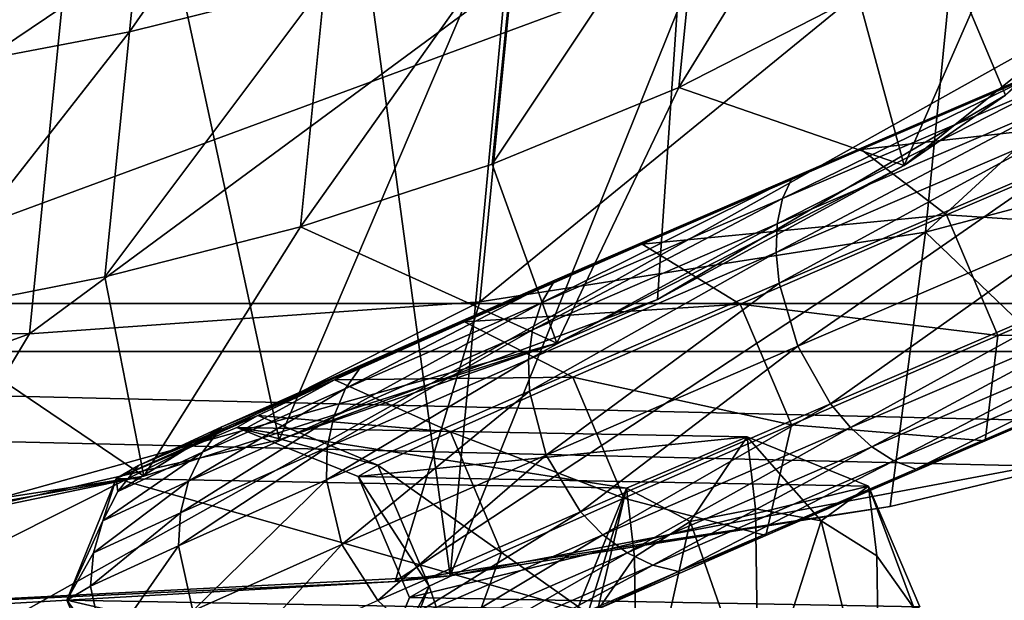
# Model space of a CAD drawing. Header units: metres. Extents: x -1204 to 0, y -809 to 0.
# Tile 29 of 118: x -983 to -946, y -122 to -100. Entities that reach past the tile are written whole.
import ezdxf

# ---------------------------------------------------------------- set-up
doc = ezdxf.new("R2010")
doc.units = ezdxf.units.M

msp = doc.modelspace()

# ---------------------------------------------------------------- linework, layer by layer
at = {"layer": 'Object 2'}
for points in [[(-1194.042358, -794.032166, 90), (-1194.042358, -10, 90), (-887.021179, -753.244812, 90)], [(-887.021179, -753.244812, 90), (-1194.042358, -10, 90), (-633.427063, -638.481384, 90)], [(-1194.042358, -10, 90), (-626.241211, -632.856445, 90), (-633.427063, -638.481384, 90)], [(-10, -10, 90), (-602.021179, -625.846375, 90), (-1194.042358, -10, 90)], [(-602.021179, -625.846375, 90), (-610.037109, -626.560547, 90), (-1194.042358, -10, 90)], [(-1194.042358, -10, 90), (-610.037109, -626.560547, 90), (-618.258606, -628.853394, 90)], [(-618.258606, -628.853394, 90), (-626.241211, -632.856445, 90), (-1194.042358, -10, 90)], [(-1020.627686, -121.229866, 759.618347), (-973.836853, -70.232147, 761.068115), (-1010.938416, -28.620661, 762.05658)], [(-963.918213, -73.158302, 118.746078), (-994.618347, -70.397583, 118.794266), (-1125.669922, -132.380966, 117.712341)], [(-1020.627686, -121.229866, 759.618347), (-993.774231, -122.791794, 759.646973), (-973.836853, -70.232147, 761.068115)], [(-993.774231, -122.791794, 759.646973), (-966.90979, -121.408676, 759.752441), (-973.836853, -70.232147, 761.068115)], [(-988.32782, -119.666611, 1277.334961), (-973.395508, -116.249763, 1277.463013), (-983.266052, -70.487961, 1278.628784)], [(-983.266052, -70.487961, 1278.628784), (-973.395508, -116.249763, 1277.463013), (-956.751099, -77.235733, 1278.522461)], [(-973.836853, -70.232147, 761.068115), (-966.90979, -121.408676, 759.752441), (-962.734802, -76.644012, 760.929688)], [(-903.074219, -77.997078, 118.661613), (-963.918213, -73.158302, 118.746078), (-1129.025879, -161.388199, 117.206017)], [(-1129.025879, -161.388199, 117.206017), (-963.918213, -73.158302, 118.746078), (-1125.669922, -132.380966, 117.712341)], [(-966.90979, -121.408676, 759.752441), (-950.8125, -81.398979, 760.836609), (-962.734802, -76.644012, 760.929688)], [(-973.395508, -116.249763, 1277.463013), (-959.039246, -110.923004, 1277.639282), (-956.751099, -77.235733, 1278.522461)], [(-956.751099, -77.235733, 1278.522461), (-959.039246, -110.923004, 1277.639282), (-945.838135, -103.183006, 1277.875366)], [(-945.838135, -103.183006, 1277.875366), (-935.080383, -92.338211, 1278.185913), (-956.751099, -77.235733, 1278.522461)], [(-843.515747, -81.898308, 118.593521), (-903.074219, -77.997078, 118.661613), (-1133.41333, -206.83606, 116.41272)], [(-1133.41333, -206.83606, 116.41272), (-903.074219, -77.997078, 118.661613), (-1129.025879, -161.388199, 117.206017)], [(-966.90979, -121.408676, 759.752441), (-940.460876, -116.439575, 759.950256), (-950.8125, -81.398979, 760.836609)], [(-940.460876, -116.439575, 759.950256), (-938.323914, -84.399117, 760.79071), (-950.8125, -81.398979, 760.836609)], [(-1136.397095, -246.592377, 115.718773), (-782.271667, -85.030106, 118.538857), (-843.515747, -81.898308, 118.593521)], [(-1136.397095, -246.592377, 115.718773), (-843.515747, -81.898308, 118.593521), (-1133.41333, -206.83606, 116.41272)], [(-73.308517, -111.084831, 2115.312988), (-1141.604492, -83.627754, 2097.01001), (-1130.733765, -111.084831, 2115.312988)], [(-73.308517, -111.084831, 2115.312988), (-62.437889, -83.627754, 2097.01001), (-1141.604492, -83.627754, 2097.01001)], [(-720.814026, -87.26474, 118.499847), (-782.271667, -85.030106, 118.538857), (-1136.397095, -246.592377, 115.718773)], [(-1128.730103, -112.898163, 2113.035156), (-1139.281494, -85.806732, 2094.976074), (-75.312218, -112.898163, 2113.035156)], [(-1139.281494, -85.806732, 2094.976074), (-64.760849, -85.806732, 2094.976074), (-75.312218, -112.898163, 2113.035156)], [(-613.877686, -606.131226, 109.443001), (-720.814026, -87.26474, 118.499847), (-1139.987671, -324.029175, 114.367111)], [(-720.814026, -87.26474, 118.499847), (-1138.536865, -284.940247, 115.049408), (-1139.987671, -324.029175, 114.367111)], [(-1138.536865, -284.940247, 115.049408), (-720.814026, -87.26474, 118.499847), (-1136.397095, -246.592377, 115.718773)], [(-971.657593, -98.928932, 1248.099731), (-979.067993, -100.777855, 1247.469971), (-970.624146, -88.652084, 1240.032104)], [(-979.067993, -100.777855, 1247.469971), (-978.025146, -90.407806, 1239.098633), (-970.624146, -88.652084, 1240.032104)], [(-935.593201, -88.662483, 664.081543), (-948.163696, -90.535782, 664.032471), (-909.255432, -107.266304, 663.59436)], [(-957.318054, -93.792885, 1249.696777), (-950.528137, -90.38356, 1250.690308), (-958.232971, -102.890739, 1258.143066)], [(-950.528137, -90.38356, 1250.690308), (-951.434082, -99.392387, 1258.643433), (-958.232971, -102.890739, 1258.143066)], [(-978.025146, -90.407806, 1239.098633), (-986.58075, -102.207916, 1246.939331), (-985.530029, -91.759354, 1238.312134)], [(-979.067993, -100.777855, 1247.469971), (-986.58075, -102.207916, 1246.939331), (-978.025146, -90.407806, 1239.098633)], [(-948.163696, -90.535782, 628.364624), (-917.805542, -95.626122, 628.364624), (-909.27533, -107.257195, 628.364624)], [(-909.27533, -107.257195, 628.364624), (-909.255432, -107.266304, 663.59436), (-948.163696, -90.535782, 628.364624)], [(-909.255432, -107.266304, 663.59436), (-948.163696, -90.535782, 664.032471), (-948.163696, -90.535782, 628.364624)], [(-932.349487, -103.999733, 738.027893), (-948.876343, -108.380295, 737.122559), (-931.165955, -92.060699, 727.682861)], [(-948.876343, -108.380295, 737.122559), (-947.672791, -96.239685, 725.892639), (-931.165955, -92.060699, 727.682861)], [(-964.388794, -96.618835, 1248.838013), (-957.318054, -93.792885, 1249.696777), (-965.311462, -105.793633, 1257.710449)], [(-957.318054, -93.792885, 1249.696777), (-958.232971, -102.890739, 1258.143066), (-965.311462, -105.793633, 1257.710449)], [(-949.686829, -105.839439, 1267.624756), (-951.434082, -99.392387, 1258.643433), (-945.037476, -95.2145, 1259.220337)], [(-939.482178, -97.641754, 1267.624756), (-949.686829, -105.839439, 1267.624756), (-945.037476, -95.2145, 1259.220337)], [(-964.567017, -98.730072, 724.610352), (-947.672791, -96.239685, 725.892639), (-965.784851, -111.015053, 736.474182)], [(-947.672791, -96.239685, 725.892639), (-948.876343, -108.380295, 737.122559), (-965.784851, -111.015053, 736.474182)], [(-971.657593, -98.928932, 1248.099731), (-964.388794, -96.618835, 1248.838013), (-972.586914, -108.169884, 1257.338623)], [(-964.388794, -96.618835, 1248.838013), (-965.311462, -105.793633, 1257.710449), (-972.586914, -108.169884, 1257.338623)], [(-949.686829, -105.839439, 1267.624756), (-939.482178, -97.641754, 1267.624756), (-945.838135, -103.183006, 1277.875366)], [(-981.636719, -99.850136, 723.744629), (-964.567017, -98.730072, 724.610352), (-982.864197, -112.232597, 736.036377)], [(-964.567017, -98.730072, 724.610352), (-965.784851, -111.015053, 736.474182), (-982.864197, -112.232597, 736.036377)], [(-972.586914, -108.169884, 1257.338623), (-980.00293, -110.075241, 1257.021362), (-971.657593, -98.928932, 1248.099731)], [(-980.00293, -110.075241, 1257.021362), (-979.067993, -100.777855, 1247.469971), (-971.657593, -98.928932, 1248.099731)], [(-958.232971, -102.890739, 1258.143066), (-951.434082, -99.392387, 1258.643433), (-949.686829, -105.839439, 1267.624756)], [(-998.762024, -99.774231, 723.245361), (-981.636719, -99.850136, 723.744629), (-999.995056, -112.212914, 735.783936)], [(-981.636719, -99.850136, 723.744629), (-982.864197, -112.232597, 736.036377), (-999.995056, -112.212914, 735.783936)], [(-980.00293, -110.075241, 1257.021362), (-987.520508, -111.552849, 1256.754028), (-979.067993, -100.777855, 1247.469971)], [(-987.520508, -111.552849, 1256.754028), (-986.58075, -102.207916, 1246.939331), (-979.067993, -100.777855, 1247.469971)], [(-953.941467, -106.308197, 844.103149), (-951.3125, -105.237053, 848.188599), (-941.762207, -101.13736, 842.343323)], [(-941.762207, -101.13736, 842.343323), (-943.605469, -101.871254, 837.781128), (-953.941467, -106.308197, 844.103149)], [(-951.3125, -105.237053, 848.188599), (-939.082642, -103.855644, 845.533936), (-941.762207, -101.13736, 842.343323)], [(-943.605469, -101.871254, 837.781128), (-954.300598, -107.103004, 843.174194), (-953.941467, -106.308197, 844.103149)], [(-943.605469, -101.871254, 837.781128), (-943.786804, -102.58979, 836.744568), (-954.300598, -107.103004, 843.174194)], [(-943.786804, -102.58979, 836.744568), (-943.835571, -103.478981, 835.833191), (-954.505127, -108.05909, 842.357056)], [(-943.786804, -102.58979, 836.744568), (-954.505127, -108.05909, 842.357056), (-954.300598, -107.103004, 843.174194)], [(-965.311462, -105.793633, 1257.710449), (-958.232971, -102.890739, 1258.143066), (-962.866028, -112.587296, 1267.624756)], [(-962.866028, -112.587296, 1267.624756), (-958.232971, -102.890739, 1258.143066), (-949.686829, -105.839439, 1267.624756)], [(-949.686829, -105.839439, 1267.624756), (-945.838135, -103.183006, 1277.875366), (-959.039246, -110.923004, 1277.639282)], [(-943.835571, -103.478981, 835.833191), (-954.547302, -109.139717, 841.683167), (-954.505127, -108.05909, 842.357056)], [(-943.835571, -103.478981, 835.833191), (-943.749695, -104.504662, 835.082031), (-954.547302, -109.139717, 841.683167)], [(-948.078613, -107.717392, 851.041504), (-939.082642, -103.855644, 845.533936), (-951.3125, -105.237053, 848.188599)], [(-932.349487, -103.999733, 738.027893), (-940.460876, -116.439575, 750.049683), (-948.876343, -108.380295, 737.122559)], [(-948.078613, -107.717392, 851.041504), (-937.136414, -108.433769, 845.48407), (-939.082642, -103.855644, 845.533936)], [(-943.749695, -104.504662, 835.082031), (-954.425537, -110.30336, 841.178467), (-954.547302, -109.139717, 841.683167)], [(-943.749695, -104.504662, 835.082031), (-943.532654, -105.627411, 834.519897), (-954.425537, -110.30336, 841.178467)], [(-962.933838, -110.197891, 852.499329), (-951.3125, -105.237053, 848.188599), (-953.941467, -106.308197, 844.103149)], [(-959.620972, -108.830956, 855.949768), (-951.3125, -105.237053, 848.188599), (-962.933838, -110.197891, 852.499329)], [(-948.078613, -107.717392, 851.041504), (-951.3125, -105.237053, 848.188599), (-959.620972, -108.830956, 855.949768)], [(-943.532654, -105.627411, 834.519897), (-953.714783, -112.699326, 840.746765), (-954.425537, -110.30336, 841.178467)], [(-943.532654, -105.627411, 834.519897), (-942.742859, -107.989464, 834.041199), (-953.714783, -112.699326, 840.746765)], [(-972.586914, -108.169884, 1257.338623), (-965.311462, -105.793633, 1257.710449), (-962.866028, -112.587296, 1267.624756)], [(-962.866028, -112.587296, 1267.624756), (-949.686829, -105.839439, 1267.624756), (-959.039246, -110.923004, 1277.639282)], [(-963.447632, -111.059601, 851.713745), (-962.933838, -110.197891, 852.499329), (-953.941467, -106.308197, 844.103149)], [(-953.941467, -106.308197, 844.103149), (-954.300598, -107.103004, 843.174194), (-963.447632, -111.059601, 851.713745)], [(-954.300598, -107.103004, 843.174194), (-963.787903, -112.074379, 851.022278), (-963.447632, -111.059601, 851.713745)], [(-954.300598, -107.103004, 843.174194), (-954.505127, -108.05909, 842.357056), (-963.787903, -112.074379, 851.022278)], [(-955.904663, -111.102661, 858.353577), (-948.078613, -107.717392, 851.041504), (-959.620972, -108.830956, 855.949768)], [(-955.904663, -111.102661, 858.353577), (-946.134155, -112.296265, 850.990784), (-948.078613, -107.717392, 851.041504)], [(-946.134155, -112.296265, 850.990784), (-937.136414, -108.433769, 845.48407), (-948.078613, -107.717392, 851.041504)], [(-978.525635, -117.631393, 1267.624756), (-980.00293, -110.075241, 1257.021362), (-972.586914, -108.169884, 1257.338623)], [(-962.866028, -112.587296, 1267.624756), (-978.525635, -117.631393, 1267.624756), (-972.586914, -108.169884, 1257.338623)], [(-954.505127, -108.05909, 842.357056), (-954.547302, -109.139717, 841.683167), (-963.941589, -113.203217, 850.451538)], [(-954.505127, -108.05909, 842.357056), (-963.941589, -113.203217, 850.451538), (-963.787903, -112.074379, 851.022278)], [(-942.742859, -107.989464, 834.041199), (-952.481079, -114.882233, 841.127686), (-953.714783, -112.699326, 840.746765)], [(-952.481079, -114.882233, 841.127686), (-942.742859, -107.989464, 834.041199), (-941.586426, -110.205544, 834.469971)], [(-948.876343, -108.380295, 737.122559), (-950.22345, -118.781212, 750.049683), (-968.991028, -121.632111, 750.049683)], [(-948.876343, -108.380295, 737.122559), (-968.991028, -121.632111, 750.049683), (-965.784851, -111.015053, 736.474182)], [(-940.460876, -116.439575, 750.049683), (-950.22345, -118.781212, 750.049683), (-948.876343, -108.380295, 737.122559)], [(-937.063538, -112.189934, 842.222778), (-937.136414, -108.433769, 845.48407), (-946.134155, -112.296265, 850.990784)], [(-959.620972, -108.830956, 855.949768), (-970.236389, -113.390602, 862.646606), (-966.367859, -111.780792, 865.328491)], [(-959.620972, -108.830956, 855.949768), (-962.933838, -110.197891, 852.499329), (-970.236389, -113.390602, 862.646606)], [(-955.904663, -111.102661, 858.353577), (-959.620972, -108.830956, 855.949768), (-966.367859, -111.780792, 865.328491)], [(-954.547302, -109.139717, 841.683167), (-963.90271, -114.402733, 850.023376), (-963.941589, -113.203217, 850.451538)], [(-954.547302, -109.139717, 841.683167), (-954.425537, -110.30336, 841.178467), (-963.90271, -114.402733, 850.023376)], [(-980.00293, -110.075241, 1257.021362), (-978.525635, -117.631393, 1267.624756), (-987.520508, -111.552849, 1256.754028)], [(-970.875854, -114.307259, 862.034668), (-962.933838, -110.197891, 852.499329), (-963.447632, -111.059601, 851.713745)], [(-962.933838, -110.197891, 852.499329), (-970.875854, -114.307259, 862.034668), (-970.236389, -113.390602, 862.646606)], [(-954.425537, -110.30336, 841.178467), (-963.260864, -116.828484, 849.654724), (-963.90271, -114.402733, 850.023376)], [(-954.425537, -110.30336, 841.178467), (-953.714783, -112.699326, 840.746765), (-963.260864, -116.828484, 849.654724)], [(-951.724426, -115.787209, 841.609497), (-952.481079, -114.882233, 841.127686), (-941.586426, -110.205544, 834.469971)], [(-951.724426, -115.787209, 841.609497), (-941.586426, -110.205544, 834.469971), (-940.924194, -111.15107, 835.009583)], [(-962.866028, -112.587296, 1267.624756), (-959.039246, -110.923004, 1277.639282), (-973.395508, -116.249763, 1277.463013)], [(-87.453758, -135.955261, 2131.891602), (-1130.733765, -111.084831, 2115.312988), (-1116.588623, -135.955261, 2131.891602)], [(-87.453758, -135.955261, 2131.891602), (-73.308517, -111.084831, 2115.312988), (-1130.733765, -111.084831, 2115.312988)], [(-968.991028, -121.632111, 750.049683), (-989.196594, -122.774666, 750.049683), (-965.784851, -111.015053, 736.474182)], [(-965.784851, -111.015053, 736.474182), (-989.196594, -122.774666, 750.049683), (-982.864197, -112.232597, 736.036377)], [(-971.326355, -115.370224, 861.495422), (-970.875854, -114.307259, 862.034668), (-963.447632, -111.059601, 851.713745)], [(-963.447632, -111.059601, 851.713745), (-963.787903, -112.074379, 851.022278), (-971.326355, -115.370224, 861.495422)], [(-966.367859, -111.780792, 865.328491), (-962.259827, -113.881218, 867.189026), (-955.904663, -111.102661, 858.353577)], [(-962.259827, -113.881218, 867.189026), (-953.961975, -115.682266, 858.302551), (-955.904663, -111.102661, 858.353577)], [(-955.904663, -111.102661, 858.353577), (-953.961975, -115.682266, 858.302551), (-946.134155, -112.296265, 850.990784)], [(-950.912292, -116.519745, 842.263245), (-951.724426, -115.787209, 841.609497), (-940.924194, -111.15107, 835.009583)], [(-940.924194, -111.15107, 835.009583), (-940.23938, -111.938255, 835.740967), (-950.912292, -116.519745, 842.263245)], [(-978.525635, -117.631393, 1267.624756), (-996.075134, -120.781052, 1267.624756), (-987.520508, -111.552849, 1256.754028)], [(-975.568115, -115.763519, 874.154419), (-971.293823, -113.973145, 875.963928), (-966.367859, -111.780792, 865.328491)], [(-966.367859, -111.780792, 865.328491), (-970.236389, -113.390602, 862.646606), (-975.568115, -115.763519, 874.154419)], [(-971.293823, -113.973145, 875.963928), (-962.259827, -113.881218, 867.189026), (-966.367859, -111.780792, 865.328491)], [(-940.23938, -111.938255, 835.740967), (-950.075806, -117.051674, 843.063904), (-950.912292, -116.519745, 842.263245)], [(-940.23938, -111.938255, 835.740967), (-939.558167, -112.536842, 836.636108), (-950.075806, -117.051674, 843.063904)], [(-982.864197, -112.232597, 736.036377), (-1010.174744, -122.170639, 750.049683), (-999.995056, -112.212914, 735.783936)], [(-989.196594, -122.774666, 750.049683), (-1010.174744, -122.170639, 750.049683), (-982.864197, -112.232597, 736.036377)], [(-963.787903, -112.074379, 851.022278), (-971.570618, -116.538658, 861.049622), (-971.326355, -115.370224, 861.495422)], [(-963.787903, -112.074379, 851.022278), (-963.941589, -113.203217, 850.451538), (-971.570618, -116.538658, 861.049622)], [(-946.134155, -112.296265, 850.990784), (-953.961975, -115.682266, 858.302551), (-946.618164, -116.291428, 848.06604)], [(-937.063538, -112.189934, 842.222778), (-946.134155, -112.296265, 850.990784), (-946.618164, -116.291428, 848.06604)], [(-938.906799, -112.92382, 837.660645), (-937.063538, -112.189934, 842.222778), (-946.618164, -116.291428, 848.06604)], [(-978.525635, -117.631393, 1267.624756), (-962.866028, -112.587296, 1267.624756), (-988.32782, -119.666611, 1277.334961)], [(-988.32782, -119.666611, 1277.334961), (-962.866028, -112.587296, 1267.624756), (-973.395508, -116.249763, 1277.463013)], [(-953.714783, -112.699326, 840.746765), (-961.960022, -118.982338, 849.972351), (-963.260864, -116.828484, 849.654724)], [(-953.714783, -112.699326, 840.746765), (-952.481079, -114.882233, 841.127686), (-961.960022, -118.982338, 849.972351)], [(-939.558167, -112.536842, 836.636108), (-949.247192, -117.362572, 843.980591), (-950.075806, -117.051674, 843.063904)], [(-939.558167, -112.536842, 836.636108), (-938.906799, -112.92382, 837.660645), (-949.247192, -117.362572, 843.980591)], [(-1114.922241, -137.476181, 2129.418701), (-1128.730103, -112.898163, 2113.035156), (-89.120041, -137.476181, 2129.418701)], [(-1128.730103, -112.898163, 2113.035156), (-75.312218, -112.898163, 2113.035156), (-89.120041, -137.476181, 2129.418701)], [(-938.906799, -112.92382, 837.660645), (-946.618164, -116.291428, 848.06604), (-949.247192, -117.362572, 843.980591)], [(-970.236389, -113.390602, 862.646606), (-976.299438, -116.721024, 873.739624), (-975.568115, -115.763519, 874.154419)], [(-970.236389, -113.390602, 862.646606), (-970.875854, -114.307259, 862.034668), (-976.299438, -116.721024, 873.739624)], [(-963.941589, -113.203217, 850.451538), (-963.90271, -114.402733, 850.023376), (-971.599182, -117.767647, 860.714355)], [(-963.941589, -113.203217, 850.451538), (-971.599182, -117.767647, 860.714355), (-971.570618, -116.538658, 861.049622)], [(-966.899719, -115.946266, 877.208069), (-962.259827, -113.881218, 867.189026), (-971.293823, -113.973145, 875.963928)], [(-960.318665, -118.461479, 867.138306), (-962.259827, -113.881218, 867.189026), (-966.899719, -115.946266, 877.208069)], [(-960.318665, -118.461479, 867.138306), (-953.961975, -115.682266, 858.302551), (-962.259827, -113.881218, 867.189026)], [(-978.724365, -117.225479, 886.579773), (-971.293823, -113.973145, 875.963928), (-975.568115, -115.763519, 874.154419)], [(-974.209778, -115.323837, 887.446777), (-971.293823, -113.973145, 875.963928), (-978.724365, -117.225479, 886.579773)], [(-966.899719, -115.946266, 877.208069), (-971.293823, -113.973145, 875.963928), (-974.209778, -115.323837, 887.446777)], [(-976.830505, -117.819824, 873.37323), (-970.875854, -114.307259, 862.034668), (-971.326355, -115.370224, 861.495422)], [(-970.875854, -114.307259, 862.034668), (-976.830505, -117.819824, 873.37323), (-976.299438, -116.721024, 873.739624)], [(-963.90271, -114.402733, 850.023376), (-971.013367, -120.217888, 860.422241), (-971.599182, -117.767647, 860.714355)], [(-963.90271, -114.402733, 850.023376), (-963.260864, -116.828484, 849.654724), (-971.013367, -120.217888, 860.422241)], [(-952.481079, -114.882233, 841.127686), (-961.121216, -119.851768, 850.377441), (-961.960022, -118.982338, 849.972351)], [(-961.121216, -119.851768, 850.377441), (-952.481079, -114.882233, 841.127686), (-951.724426, -115.787209, 841.609497)], [(-978.724365, -117.225479, 886.579773), (-979.583069, -117.719902, 899.444641), (-974.209778, -115.323837, 887.446777)], [(-979.583069, -117.719902, 899.444641), (-975.002686, -115.780785, 899.335571), (-974.209778, -115.323837, 887.446777)], [(-977.14093, -119.0177, 873.069336), (-976.830505, -117.819824, 873.37323), (-971.326355, -115.370224, 861.495422)], [(-971.326355, -115.370224, 861.495422), (-971.570618, -116.538658, 861.049622), (-977.14093, -119.0177, 873.069336)], [(-974.209778, -115.323837, 887.446777), (-975.002686, -115.780785, 899.335571), (-969.646362, -117.218544, 888.025208)], [(-969.646362, -117.218544, 888.025208), (-966.899719, -115.946266, 877.208069), (-974.209778, -115.323837, 887.446777)], [(-975.002686, -115.780785, 899.335571), (-979.583069, -117.719902, 899.444641), (-960.224487, -118.083893, 1706.07666)], [(-979.51001, -118.20816, 886.377991), (-978.724365, -117.225479, 886.579773), (-975.568115, -115.763519, 874.154419)], [(-975.568115, -115.763519, 874.154419), (-976.299438, -116.721024, 873.739624), (-979.51001, -118.20816, 886.377991)], [(-970.393188, -117.649521, 899.224731), (-975.002686, -115.780785, 899.335571), (-955.644104, -116.144775, 1705.967651)], [(-955.644104, -116.144775, 1705.967651), (-975.002686, -115.780785, 899.335571), (-960.224487, -118.083893, 1706.07666)], [(-975.002686, -115.780785, 899.335571), (-970.393188, -117.649521, 899.224731), (-969.646362, -117.218544, 888.025208)], [(-954.930847, -119.887108, 855.826599), (-953.961975, -115.682266, 858.302551), (-960.318665, -118.461479, 867.138306)], [(-946.618164, -116.291428, 848.06604), (-953.961975, -115.682266, 858.302551), (-954.930847, -119.887108, 855.826599)], [(-951.034668, -118.013512, 1705.856201), (-970.393188, -117.649521, 899.224731), (-955.644104, -116.144775, 1705.967651)], [(-964.959839, -120.527061, 877.158081), (-966.899719, -115.946266, 877.208069), (-969.646362, -117.218544, 888.025208)], [(-964.959839, -120.527061, 877.158081), (-960.318665, -118.461479, 867.138306), (-966.899719, -115.946266, 877.208069)], [(-960.198242, -120.536385, 850.927979), (-961.121216, -119.851768, 850.377441), (-951.724426, -115.787209, 841.609497)], [(-960.224487, -118.083893, 1706.07666), (-957.806213, -119.356102, 1723.157837), (-955.644104, -116.144775, 1705.967651)], [(-960.198242, -120.536385, 850.927979), (-951.724426, -115.787209, 841.609497), (-950.912292, -116.519745, 842.263245)], [(-957.806213, -119.356102, 1723.157837), (-955.319946, -118.870888, 1723.281372), (-955.644104, -116.144775, 1705.967651)], [(-955.644104, -116.144775, 1705.967651), (-955.319946, -118.870888, 1723.281372), (-952.831726, -119.327499, 1723.101196)], [(-952.831726, -119.327499, 1723.101196), (-951.034668, -118.013512, 1705.856201), (-955.644104, -116.144775, 1705.967651)], [(-940.460876, -116.439575, 759.950256), (-966.90979, -121.408676, 759.752441), (-940.460876, -116.439575, 750.049683)], [(-966.90979, -121.408676, 759.752441), (-950.22345, -118.781212, 750.049683), (-940.460876, -116.439575, 750.049683)], [(-959.226624, -121.009872, 851.602905), (-960.198242, -120.536385, 850.927979), (-950.912292, -116.519745, 842.263245)], [(-950.912292, -116.519745, 842.263245), (-950.075806, -117.051674, 843.063904), (-959.226624, -121.009872, 851.602905)], [(-949.247192, -117.362572, 843.980591), (-946.618164, -116.291428, 848.06604), (-954.930847, -119.887108, 855.826599)], [(-976.299438, -116.721024, 873.739624), (-980.088806, -119.329056, 886.198364), (-979.51001, -118.20816, 886.377991)], [(-976.299438, -116.721024, 873.739624), (-976.830505, -117.819824, 873.37323), (-980.088806, -119.329056, 886.198364)], [(-971.570618, -116.538658, 861.049622), (-977.218811, -120.268616, 872.839539), (-977.14093, -119.0177, 873.069336)], [(-971.570618, -116.538658, 861.049622), (-971.599182, -117.767647, 860.714355), (-977.218811, -120.268616, 872.839539)], [(-963.260864, -116.828484, 849.654724), (-969.65802, -122.347916, 860.663635), (-971.013367, -120.217888, 860.422241)], [(-963.260864, -116.828484, 849.654724), (-961.960022, -118.982338, 849.972351), (-969.65802, -122.347916, 860.663635)], [(-979.583069, -117.719902, 899.444641), (-978.724365, -117.225479, 886.579773), (-979.51001, -118.20816, 886.377991)], [(-969.646362, -117.218544, 888.025208), (-970.393188, -117.649521, 899.224731), (-967.707275, -121.799706, 887.976318)], [(-967.707275, -121.799706, 887.976318), (-964.959839, -120.527061, 877.158081), (-969.646362, -117.218544, 888.025208)], [(-950.075806, -117.051674, 843.063904), (-958.243774, -121.254044, 852.37616), (-959.226624, -121.009872, 851.602905)], [(-950.075806, -117.051674, 843.063904), (-949.247192, -117.362572, 843.980591), (-958.243774, -121.254044, 852.37616)], [(-1003.545898, -121.486122, 1277.247681), (-996.075134, -120.781052, 1267.624756), (-978.525635, -117.631393, 1267.624756)], [(-1003.545898, -121.486122, 1277.247681), (-978.525635, -117.631393, 1267.624756), (-988.32782, -119.666611, 1277.334961)], [(-949.247192, -117.362572, 843.980591), (-954.930847, -119.887108, 855.826599), (-958.243774, -121.254044, 852.37616)], [(-979.583069, -117.719902, 899.444641), (-981.450928, -122.330856, 899.488037), (-962.092346, -122.694855, 1706.119507)], [(-981.450928, -122.330856, 899.488037), (-979.583069, -117.719902, 899.444641), (-980.088806, -119.329056, 886.198364)], [(-980.438416, -120.545082, 886.047791), (-976.830505, -117.819824, 873.37323), (-977.14093, -119.0177, 873.069336)], [(-976.830505, -117.819824, 873.37323), (-980.438416, -120.545082, 886.047791), (-980.088806, -119.329056, 886.198364)], [(-980.088806, -119.329056, 886.198364), (-979.583069, -117.719902, 899.444641), (-979.51001, -118.20816, 886.377991)], [(-960.224487, -118.083893, 1706.07666), (-979.583069, -117.719902, 899.444641), (-962.092346, -122.694855, 1706.119507)], [(-971.599182, -117.767647, 860.714355), (-976.67395, -122.737076, 872.634583), (-977.218811, -120.268616, 872.839539)], [(-971.599182, -117.767647, 860.714355), (-971.013367, -120.217888, 860.422241), (-976.67395, -122.737076, 872.634583)], [(-968.455017, -122.230331, 899.177063), (-970.393188, -117.649521, 899.224731), (-951.034668, -118.013512, 1705.856201)], [(-970.393188, -117.649521, 899.224731), (-968.455017, -122.230331, 899.177063), (-967.707275, -121.799706, 887.976318)], [(-949.096497, -122.594322, 1705.807617), (-968.455017, -122.230331, 899.177063), (-951.034668, -118.013512, 1705.856201)], [(-950.720337, -120.656418, 1722.644775), (-951.034668, -118.013512, 1705.856201), (-952.831726, -119.327499, 1723.101196)], [(-949.307251, -122.655342, 1721.981689), (-949.096497, -122.594322, 1705.807617), (-951.034668, -118.013512, 1705.856201)], [(-950.720337, -120.656418, 1722.644775), (-949.307251, -122.655342, 1721.981689), (-951.034668, -118.013512, 1705.856201)], [(-961.316711, -122.724388, 1722.11853), (-960.224487, -118.083893, 1706.07666), (-962.092346, -122.694855, 1706.119507)], [(-961.316711, -122.724388, 1722.11853), (-959.911987, -120.709267, 1722.749512), (-960.224487, -118.083893, 1706.07666)], [(-959.911987, -120.709267, 1722.749512), (-957.806213, -119.356102, 1723.157837), (-960.224487, -118.083893, 1706.07666)], [(-960.318665, -118.461479, 867.138306), (-964.959839, -120.527061, 877.158081), (-961.681519, -122.838524, 865.206055)], [(-954.930847, -119.887108, 855.826599), (-960.318665, -118.461479, 867.138306), (-961.681519, -122.838524, 865.206055)], [(-980.545532, -121.809517, 885.932068), (-980.438416, -120.545082, 886.047791), (-977.14093, -119.0177, 873.069336)], [(-977.14093, -119.0177, 873.069336), (-977.218811, -120.268616, 872.839539), (-980.545532, -121.809517, 885.932068)], [(-961.960022, -118.982338, 849.972351), (-968.752502, -123.188171, 860.975952), (-969.65802, -122.347916, 860.663635)], [(-950.22345, -118.781212, 750.049683), (-966.90979, -121.408676, 759.752441), (-968.991028, -121.632111, 750.049683)], [(-961.960022, -118.982338, 849.972351), (-961.121216, -119.851768, 850.377441), (-968.752502, -123.188171, 860.975952)], [(-957.806213, -119.356102, 1723.157837), (-955.207581, -126.770828, 1738.929932), (-955.319946, -118.870888, 1723.281372)], [(-955.319946, -118.870888, 1723.281372), (-955.207581, -126.770828, 1738.929932), (-952.831726, -119.327499, 1723.101196)], [(-980.438416, -120.545082, 886.047791), (-981.450928, -122.330856, 899.488037), (-980.088806, -119.329056, 886.198364)], [(-959.911987, -120.709267, 1722.749512), (-959.804138, -128.31665, 1737.81897), (-957.806213, -119.356102, 1723.157837)], [(-959.804138, -128.31665, 1737.81897), (-955.207581, -126.770828, 1738.929932), (-957.806213, -119.356102, 1723.157837)], [(-952.831726, -119.327499, 1723.101196), (-955.207581, -126.770828, 1738.929932), (-950.611389, -128.317215, 1737.818604)], [(-950.611389, -128.317215, 1737.818604), (-950.720337, -120.656418, 1722.644775), (-952.831726, -119.327499, 1723.101196)], [(-961.121216, -119.851768, 850.377441), (-967.739563, -123.83345, 861.401672), (-968.752502, -123.188171, 860.975952)], [(-967.739563, -123.83345, 861.401672), (-961.121216, -119.851768, 850.377441), (-960.198242, -120.536385, 850.927979)], [(-958.243774, -121.254044, 852.37616), (-954.930847, -119.887108, 855.826599), (-961.681519, -122.838524, 865.206055)], [(-971.013367, -120.217888, 860.422241), (-975.27887, -124.849411, 872.789551), (-976.67395, -122.737076, 872.634583)], [(-971.013367, -120.217888, 860.422241), (-969.65802, -122.347916, 860.663635), (-975.27887, -124.849411, 872.789551)], [(-981.450928, -122.330856, 899.488037), (-980.438416, -120.545082, 886.047791), (-980.545532, -121.809517, 885.932068)], [(-977.218811, -120.268616, 872.839539), (-980.024963, -124.289223, 885.821411), (-980.545532, -121.809517, 885.932068)], [(-977.218811, -120.268616, 872.839539), (-976.67395, -122.737076, 872.634583), (-980.024963, -124.289223, 885.821411)], [(-966.658203, -124.258957, 861.924438), (-967.739563, -123.83345, 861.401672), (-960.198242, -120.536385, 850.927979)], [(-966.610474, -125.032166, 875.843201), (-964.959839, -120.527061, 877.158081), (-967.707275, -121.799706, 887.976318)], [(-966.658203, -124.258957, 861.924438), (-960.198242, -120.536385, 850.927979), (-959.226624, -121.009872, 851.602905)], [(-961.681519, -122.838524, 865.206055), (-964.959839, -120.527061, 877.158081), (-966.610474, -125.032166, 875.843201)], [(-965.549988, -124.448341, 862.524109), (-966.658203, -124.258957, 861.924438), (-959.226624, -121.009872, 851.602905)], [(-959.226624, -121.009872, 851.602905), (-958.243774, -121.254044, 852.37616), (-965.549988, -124.448341, 862.524109)], [(-959.804138, -128.31665, 1737.81897), (-959.911987, -120.709267, 1722.749512), (-961.316711, -122.724388, 1722.11853)], [(-949.307251, -122.655342, 1721.981689), (-950.720337, -120.656418, 1722.644775), (-950.611389, -128.317215, 1737.818604)], [(-958.243774, -121.254044, 852.37616), (-961.681519, -122.838524, 865.206055), (-965.549988, -124.448341, 862.524109)], [(-966.90979, -121.408676, 759.752441), (-993.774231, -122.791794, 759.646973), (-968.991028, -121.632111, 750.049683)], [(-968.991028, -121.632111, 750.049683), (-993.774231, -122.791794, 759.646973), (-989.196594, -122.774666, 750.049683)], [(-980.024963, -124.289223, 885.821411), (-981.450928, -122.330856, 899.488037), (-980.545532, -121.809517, 885.932068)], [(-968.455017, -122.230331, 899.177063), (-970.322205, -126.840576, 899.220459), (-967.707275, -121.799706, 887.976318)], [(-970.322205, -126.840576, 899.220459), (-969.528442, -126.383743, 887.328613), (-967.707275, -121.799706, 887.976318)], [(-967.707275, -121.799706, 887.976318), (-969.528442, -126.383743, 887.328613), (-966.610474, -125.032166, 875.843201)], [(-979.512024, -126.912369, 899.440369), (-960.153503, -127.27636, 1706.070923), (-981.450928, -122.330856, 899.488037)], [(-960.153503, -127.27636, 1706.070923), (-962.092346, -122.694855, 1706.119507), (-981.450928, -122.330856, 899.488037)], [(-979.512024, -126.912369, 899.440369), (-981.450928, -122.330856, 899.488037), (-980.024963, -124.289223, 885.821411)], [(-968.455017, -122.230331, 899.177063), (-949.096497, -122.594322, 1705.807617), (-970.322205, -126.840576, 899.220459)]]:
    msp.add_3dface(points, dxfattribs=at)

doc.saveas('drawing.dxf')
